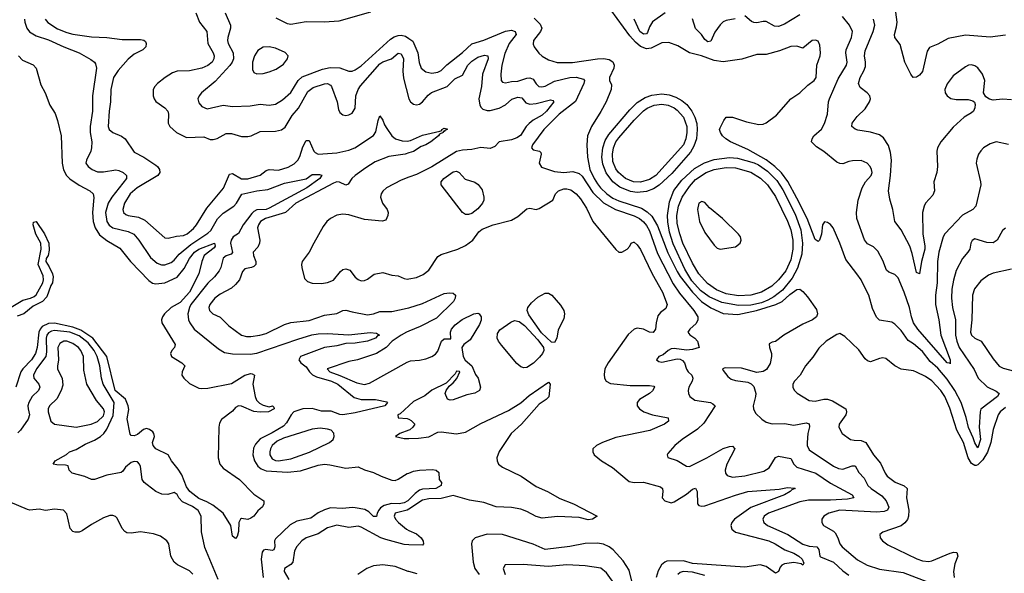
# Model space of a CAD drawing. Header units: inches. Extents: x 1552611 to 1694776, y 811966 to 917215.
# Tile 185 of 256: x 1577463 to 1583883, y 873138 to 876746. Entities that reach past the tile are written whole.
import ezdxf

# ---------------------------------------------------------------- set-up
doc = ezdxf.new("R2010")
doc.units = ezdxf.units.IN
doc.header["$MEASUREMENT"] = 0
doc.layers.add('B5877', color=7, linetype='Continuous')
doc.layers.add('B5887', color=7, linetype='Continuous')

msp = doc.modelspace()

# ---------------------------------------------------------------- linework, layer by layer
at = {"layer": 'B5877', "color": 5}
for points, elevation in [([(1578611, 876790), (1578634.4, 876730), (1578683.5, 876670), (1578688.8, 876590), (1578723.8, 876530), (1578730.2, 876510), (1578727.9, 876490), (1578716.8, 876470), (1578690, 876446.8), (1578649.7, 876430.3), (1578570, 876413.4), (1578490, 876411.2), (1578460.2, 876399.8), (1578410.3, 876370), (1578360.9, 876330), (1578343.7, 876310), (1578334, 876290), (1578334, 876250), (1578339.5, 876230), (1578350, 876213.4), (1578410, 876171.5), (1578428.3, 876150), (1578433.1, 876130), (1578431.8, 876071.8), (1578442.4, 876050), (1578484.6, 876010), (1578550, 875979), (1578662.6, 875982.6), (1578704.7, 875964.7), (1578724.1, 875964.1), (1578750, 875971), (1578810, 876004.8), (1578844.6, 876004.6), (1578910, 875985.8), (1578950, 875985.4), (1578972, 875990), (1579030, 876018), (1579130, 876019.4), (1579170, 876028.7), (1579193.5, 876046.5), (1579238.7, 876121.3), (1579281.3, 876170), (1579342.4, 876277.6), (1579375.9, 876304.1), (1579450, 876327.7), (1579470, 876329.4), (1579490, 876319.7), (1579496.6, 876310), (1579532.7, 876210), (1579541.5, 876161.5), (1579550, 876141.6), (1579570, 876125.7), (1579590, 876122.3), (1579610, 876125.8), (1579630, 876137.7), (1579649.8, 876170), (1579655.1, 876250), (1579669.9, 876290), (1579685.8, 876314.2), (1579810, 876457.3), (1579830, 876470.9), (1579887, 876490), (1579930, 876527.2), (1579950, 876522.7), (1579966, 876490), (1579961.6, 876410), (1579965.5, 876365.5), (1580000, 876230.6)], 820), ([(1578801.7, 876790), (1578836.8, 876710), (1578837.6, 876690), (1578820.1, 876630), (1578818.8, 876610), (1578823, 876590), (1578854.5, 876530), (1578856.6, 876490), (1578848.6, 876470), (1578832.3, 876447.7), (1578737.5, 876342.5), (1578648.4, 876270), (1578632.2, 876250), (1578625.3, 876230), (1578630, 876204), (1578650, 876180.4), (1578685.2, 876165.2), (1578790, 876189.2), (1578850, 876180.2), (1578965.2, 876185.2), (1579030, 876196.3), (1579090, 876189.3), (1579130, 876196.1), (1579176.3, 876223.7), (1579230, 876272.2), (1579278.2, 876350), (1579305.7, 876374.3), (1579436.7, 876423.3), (1579486.3, 876433.7), (1579551.2, 876431.2), (1579610, 876411.1), (1579630, 876411.1), (1579650, 876419), (1579690, 876445.1), (1579880.4, 876619.6), (1579904.8, 876635.2), (1579930, 876643.2), (1579950, 876644.7), (1579978.4, 876638.4), (1580000, 876623.2)], 840), ([(1579750, 876796.1), (1579544, 876736), (1579450, 876729), (1579330, 876732.8), (1579230, 876715.6), (1579210, 876719.1), (1579134.9, 876754.9)], 840), ([(1577494.3, 876750), (1577495.5, 876730), (1577508.9, 876690), (1577527.5, 876667.5), (1577570, 876641.1), (1577650, 876614.3), (1577750, 876568.3), (1577850, 876530.2), (1577927.3, 876487.3), (1577950.2, 876470.2), (1577957.7, 876457.7), (1577962.6, 876430), (1577938.6, 876250), (1577938.5, 876150), (1577922.1, 876050), (1577922.6, 876010), (1577932.6, 875950), (1577931.6, 875910), (1577927.5, 875890), (1577897.7, 875830), (1577894.9, 875810), (1577910.3, 875790), (1577934.3, 875770), (1577970, 875753.6), (1578010, 875754.1), (1578090, 875768.5), (1578110, 875764.2), (1578137.6, 875750), (1578159.6, 875730), (1578158.2, 875710), (1578063, 875590), (1578039, 875550), (1578023.3, 875490), (1578030.1, 875430.1), (1578046, 875406), (1578070.1, 875390.1), (1578170, 875365.5), (1578207.8, 875347.8), (1578240.6, 875310), (1578316.7, 875196.7), (1578358.3, 875158.3), (1578387.3, 875147.3), (1578410, 875147.5), (1578450, 875164.4), (1578470, 875178.9), (1578503.1, 875216.9), (1578579.5, 875280.5), (1578690, 875354.7), (1578710, 875372.7), (1578752.5, 875447.5), (1578790, 875484.3), (1578858.7, 875530), (1578875.9, 875550), (1578910.5, 875609.5), (1579010, 875630.6), (1579080.5, 875639.5), (1579190, 875680.8), (1579330.8, 875709.2), (1579370, 875736.5), (1579417.8, 875737.7), (1579432.1, 875732.1), (1579420.9, 875710), (1579334.4, 875650), (1579090, 875517.4), (1579070, 875508.9), (1579010, 875507), (1578990, 875496.4), (1578976.8, 875483.2), (1578919, 875410), (1578890, 875351.7), (1578855, 875330), (1578841.2, 875310), (1578838.3, 875290), (1578850, 875229.7), (1578841.7, 875218.3), (1578810, 875207.1), (1578790, 875192.2), (1578775, 875130), (1578762.7, 875110), (1578733.1, 875070), (1578690, 875029.9), (1578579.4, 874890), (1578569.1, 874870), (1578558.5, 874830), (1578562.7, 874790), (1578571.1, 874770), (1578600.2, 874730), (1578760.1, 874600.1), (1578798, 874578), (1578850, 874567.8), (1578966.2, 874566.2), (1579010, 874572.1), (1579276.7, 874663.3), (1579368.4, 874691.6), (1579410, 874699.2), (1579470, 874701.5), (1579610, 874691.8), (1579747.4, 874707.4), (1579790, 874703.1), (1579808, 874690), (1579795.3, 874684.7), (1579782.6, 874670), (1579730.3, 874650), (1579650, 874637.8), (1579590, 874635.8), (1579530, 874619.9), (1579450, 874609.1), (1579293.4, 874550), (1579283.1, 874530), (1579297, 874510), (1579330, 874482.8), (1579352.4, 874450), (1579372, 874432), (1579398, 874418), (1579495.6, 874390), (1579538, 874370), (1579644.3, 874284.3), (1579690.2, 874270.2), (1579782, 874270), (1579855.9, 874255.9), (1579861, 874250), (1579844, 874230), (1579650, 874183.7), (1579570, 874169.9), (1579550, 874171.9), (1579493.5, 874193.5), (1579430, 874194.3), (1579370, 874211.3), (1579310, 874209), (1579250, 874190.5), (1579232.6, 874170), (1579202.1, 874117.9), (1579183.1, 874096.9), (1579110, 874052.4), (1579030, 874015.1), (1579000.1, 873979.9), (1578987.3, 873952.7), (1578983.2, 873910), (1578994, 873870), (1579016, 873836), (1579038.3, 873818.3), (1579070, 873806.7), (1579210, 873796.6), (1579294, 873806), (1579410, 873842.2), (1579450, 873849.2), (1579485.7, 873845.7), (1579590, 873823.5), (1579670, 873831.6), (1579710, 873811.8), (1579770, 873794.9), (1579820.5, 873770), (1579890, 873745.6), (1579910, 873743.7), (1579930, 873750.8), (1579990, 873787.3), (1580000, 873791.1)], 760), ([(1577628.6, 876750), (1577647.3, 876727.3), (1577710, 876687.5), (1577770, 876662.9), (1577810, 876652.1), (1577930, 876633.6), (1578030, 876629.5), (1578130, 876616.9), (1578250, 876618), (1578273.3, 876613.3), (1578283, 876603), (1578287.7, 876590), (1578286, 876570), (1578264.9, 876550), (1578210, 876520.5), (1578170.7, 876489.3), (1578104.2, 876415.8), (1578075.5, 876370), (1578056.3, 876290), (1578054.7, 876210), (1578045.5, 876150), (1578040.1, 876050), (1578047.1, 876030), (1578070, 876010.2), (1578127.1, 875987.1), (1578150.1, 875970.1), (1578210, 875882.9), (1578271.7, 875850), (1578350, 875798.4), (1578361.5, 875790), (1578375.2, 875770), (1578376.2, 875750), (1578363.5, 875730), (1578229.3, 875650), (1578183.9, 875610), (1578146.6, 875550), (1578135.2, 875510), (1578139.7, 875490), (1578155.7, 875475.8), (1578170, 875469.5), (1578238.2, 875458.2), (1578278.6, 875438.6), (1578410, 875324.4), (1578430, 875321.6), (1578484.5, 875335.5), (1578530, 875340.4), (1578553.8, 875350), (1578595.1, 875384.9), (1578616, 875410), (1578682, 875518), (1578791.5, 875648.5), (1578830, 875739.3), (1578850, 875744), (1578909.4, 875709.4), (1578950, 875708.7), (1579030, 875733.5), (1579070, 875762.6), (1579089.9, 875770.1), (1579150, 875765.2), (1579214.3, 875785.7), (1579252.7, 875807.3), (1579275.8, 875830), (1579290, 875854.7), (1579310, 875916.9), (1579330, 875958), (1579350, 875957.7), (1579381.6, 875890), (1579390, 875879.8), (1579410, 875870.1), (1579530, 875877.8), (1579610, 875894.7), (1579648.3, 875911.7), (1579769.5, 875990.5), (1579785.2, 876014.8), (1579799.1, 876090), (1579810, 876119.5), (1579830, 876091.8), (1579840.9, 876060.9), (1579855.8, 876035.8), (1579888.7, 875988.7), (1579913.4, 875970), (1579956.8, 875956.8), (1579990, 875954.1), (1580000, 875955.8)], 780), ([(1577455.5, 876510), (1577482, 876482), (1577550, 876451.8), (1577570.3, 876430), (1577600.7, 876320.7), (1577628, 876270), (1577659.5, 876190), (1577694.4, 876134.4), (1577708.8, 876090), (1577732.6, 875990), (1577739.5, 875810), (1577747.4, 875767.4), (1577768, 875730), (1577789.3, 875709.3), (1577850, 875667.5), (1577920.3, 875630), (1577941.5, 875610), (1577947.3, 875587.3), (1577938.2, 875490), (1577941.5, 875430), (1577955.1, 875390), (1577984, 875344), (1578030, 875306.1), (1578116.8, 875256.8), (1578185.2, 875170), (1578305.6, 875045.6), (1578329.6, 875029.6), (1578350, 875025), (1578410, 875031.2), (1578490, 875067.9), (1578536.1, 875123.9), (1578569.2, 875190), (1578601.7, 875230), (1578630, 875250.1), (1578733.4, 875290), (1578738, 875270), (1578730, 875258.9), (1578665.8, 875210), (1578650.1, 875169.9), (1578631.6, 875090), (1578570.8, 874970), (1578510, 874903.8), (1578450.4, 874869.6), (1578406.4, 874830), (1578393.2, 874810), (1578387, 874790), (1578390.2, 874770.2), (1578476.1, 874630), (1578472.8, 874610), (1578454.5, 874590), (1578446, 874570), (1578451.6, 874550), (1578519.7, 874510), (1578539, 874490), (1578523.1, 874450), (1578521.1, 874430), (1578532, 874410), (1578570, 874374.6), (1578630, 874344.9), (1578650, 874341.3), (1578690, 874343.9), (1578844.9, 874375.1), (1578930, 874428.5), (1578970, 874440.5), (1578978.8, 874438.8), (1578994.8, 874430), (1578983.8, 874370), (1578997.4, 874290), (1579006.1, 874266.1), (1579026.1, 874246.1), (1579050, 874234), (1579090, 874223.8), (1579112, 874230), (1579119.9, 874219.9), (1579122, 874210), (1579084.7, 874190), (1579031.5, 874188.5), (1578990, 874192.8), (1578910, 874226.3), (1578890, 874229.8), (1578870, 874218.3), (1578850, 874194), (1578779.7, 874140.3), (1578764.7, 874115.3), (1578760.2, 874090), (1578756.5, 873890), (1578767, 873850), (1578790, 873822.4), (1578895.5, 873750), (1578990, 873654), (1579054.8, 873610), (1579055.5, 873590), (1579046, 873570), (1579014.7, 873545.3), (1578990.3, 873510), (1578970, 873496.9), (1578950, 873489.5), (1578910, 873495.3), (1578902, 873490), (1578890.7, 873469.3), (1578888.9, 873410), (1578881.4, 873378.6), (1578870, 873365.1), (1578850, 873380.7), (1578840.3, 873450), (1578789.9, 873529.9), (1578721.6, 873581.6), (1578683.7, 873603.7), (1578630, 873625.7), (1578571.1, 873670), (1578550, 873701.2), (1578519.4, 873779.4), (1578496.7, 873816.7), (1578452.6, 873870), (1578429.9, 873909.9), (1578350, 873949.9), (1578332.3, 873970), (1578328.7, 873991.3), (1578342.2, 874030), (1578338.3, 874050), (1578330, 874060.2), (1578310, 874075.7), (1578290, 874081.6), (1578270, 874074.8), (1578230, 874043.5), (1578210, 874033.7), (1578190, 874036.2), (1578183.6, 874043.6), (1578163.9, 874143.9), (1578174.7, 874205.3), (1578171, 874230), (1578152.3, 874272.3), (1578084.7, 874330), (1578030.6, 874550), (1577939.9, 874670), (1577861.6, 874721.6), (1577810, 874742.8), (1577690, 874767.7), (1577650, 874765.1), (1577610, 874746.4), (1577595.7, 874730), (1577588.1, 874710), (1577577, 874610), (1577565.7, 874570), (1577538.9, 874530), (1577483, 874470), (1577470.1, 874450), (1577437.2, 874350)], 740), ([(1580000, 875877.5), (1579975.3, 875870), (1579870, 875855.1), (1579781.3, 875818.7), (1579719.1, 875780.9), (1579649.4, 875730.6), (1579628.8, 875711.2), (1579605, 875675), (1579590, 875668.5), (1579548.1, 875688.1), (1579530, 875689), (1579510, 875681.3), (1579264, 875550), (1579195.9, 875490), (1579065.2, 875450), (1579033.8, 875430), (1579020.2, 875410), (1579014, 875390), (1579028.8, 875310), (1579027.2, 875290), (1579016.6, 875263.4), (1578985.5, 875230), (1578987.1, 875210), (1579002.6, 875170), (1579001.5, 875150), (1578990, 875136.8), (1578975.3, 875130), (1578930, 875122), (1578915.4, 875104.6), (1578896.1, 875050), (1578870, 875019.9), (1578843.6, 874996.4), (1578770, 874957.3), (1578735, 874930), (1578702.2, 874890), (1578696.8, 874870), (1578700.7, 874850), (1578723.1, 874830), (1578770, 874806.7), (1578826.7, 874750), (1578910, 874690.2), (1578941.8, 874681.8), (1578970, 874681.6), (1579029.5, 874689.5), (1579070, 874701.5), (1579190, 874759.4), (1579230, 874773.2), (1579350, 874785.5), (1579450, 874819.4), (1579530, 874832.1), (1579570, 874851), (1579590, 874853.4), (1579630, 874841.7), (1579730, 874823.5), (1579769.4, 874829.4), (1579810, 874843.6), (1579890, 874845), (1579990, 874865.8), (1580000, 874868.8)], 780), ([(1580000, 875718.9), (1579950, 875699.9), (1579854.3, 875650), (1579830, 875628.2), (1579818.8, 875610), (1579815, 875590), (1579828.3, 875550), (1579858, 875510), (1579865.1, 875490), (1579864.3, 875470), (1579850, 875440.3), (1579826.9, 875433.1), (1579710, 875443.2), (1579610, 875473.9), (1579570, 875479.2), (1579530, 875471.4), (1579488.9, 875450), (1579466.3, 875430), (1579442.1, 875397.9), (1579380.2, 875290), (1579351.2, 875230), (1579304.7, 875170), (1579301.1, 875150), (1579303.5, 875130), (1579319.9, 875059.9), (1579339.9, 875039.9), (1579370, 875029.1), (1579430, 875027.1), (1579470, 875033.5), (1579510, 875049.3), (1579554.7, 875105.3), (1579570, 875118), (1579590, 875123.3), (1579614.4, 875114.4), (1579650, 875068.6), (1579670, 875052.4), (1579690, 875045.1), (1579710, 875045.7), (1579730, 875054.6), (1579773.6, 875086.4), (1579830, 875098.5), (1579890, 875080.6), (1579930, 875077.5), (1579970, 875058.8), (1579990, 875054.3), (1580000, 875056.3)], 820), ([(1577407.4, 874872.6), (1577482.2, 874917.8), (1577534, 874930), (1577557.8, 874942.2), (1577570, 874953), (1577612.8, 875030), (1577617.7, 875050), (1577616.8, 875076.8), (1577583.5, 875150), (1577603.1, 875250), (1577599.7, 875290), (1577568.8, 875348.8), (1577549.8, 875410), (1577553.2, 875426.8), (1577570, 875430.7), (1577624.2, 875350), (1577653.4, 875290), (1577655.8, 875244.2), (1577648.2, 875210), (1577636.4, 875190), (1577634, 875170), (1577656, 875136), (1577677, 875090), (1577681.7, 875070), (1577676, 875030), (1577666.1, 875013.9), (1577639.4, 874940.6), (1577612.4, 874910), (1577550, 874879.8), (1577490, 874829.8), (1577447, 874813)], 720), ([(1578756.6, 873096.6), (1578670, 873305.2), (1578648.4, 873408.4), (1578645.7, 873510), (1578627.5, 873547.5), (1578590, 873573.2), (1578523.9, 873603.9), (1578500.5, 873630), (1578490, 873652.3), (1578470, 873665.2), (1578428.7, 873651.3), (1578390, 873653.1), (1578350, 873670.9), (1578293.4, 873713.4), (1578274.3, 873730), (1578261.1, 873750), (1578250, 873834), (1578243.6, 873850), (1578230, 873863.6), (1578210, 873865.7), (1578190, 873859.2), (1578153.1, 873830), (1578135.5, 873804.5), (1578124.1, 873795.9), (1578030, 873777.8), (1577949.5, 873749.5), (1577930, 873749.4), (1577888.2, 873768.2), (1577806, 873790), (1577785.1, 873810), (1577778, 873838), (1577762.5, 873842.5), (1577704.2, 873844.2), (1577682, 873850), (1577693.2, 873870), (1577767.4, 873912.6), (1577787.3, 873930), (1577830, 873944.9), (1577890, 873979.5), (1577950, 874004.5), (1577990, 874030.1), (1578011.5, 874048.5), (1578030, 874077), (1578073, 874167), (1578078.1, 874250), (1578007, 874370), (1577996.6, 874410), (1577986.3, 874490), (1577968.5, 874550), (1577947.9, 874590), (1577910, 874639.9), (1577850, 874684.6), (1577788.7, 874710), (1577690, 874719.9), (1577670, 874716.6), (1577650, 874706), (1577640.1, 874690), (1577636.4, 874670), (1577637.7, 874582.3), (1577632.6, 874550), (1577572.2, 874470), (1577553.2, 874430), (1577555, 874410), (1577588.3, 874370), (1577594.5, 874350), (1577584.7, 874330), (1577544.6, 874290), (1577522, 874250), (1577516.8, 874230), (1577517.6, 874210), (1577526.6, 874170), (1577517.8, 874142.2), (1577468.2, 874070), (1577450, 874054.2)], 760), ([(1580000, 874716.2), (1579985.4, 874710), (1579951.1, 874690), (1579892.2, 874650), (1579851.5, 874610), (1579790.2, 874570), (1579664.6, 874530), (1579610, 874517.7), (1579468.1, 874470), (1579485.6, 874450), (1579550, 874427.5), (1579660, 874380), (1579710, 874369.2), (1579743.8, 874376.2), (1579990, 874513.7), (1580000, 874517.9)], 780), ([(1580000, 874229.8), (1579943, 874177), (1579927.6, 874170), (1579930.6, 874150.6), (1579990, 874146.4), (1580000, 874141.7)], 780), ([(1580000, 874070.1), (1579942, 874050), (1579913.4, 874030), (1579970, 874016.5), (1580000, 874017)], 780), ([(1578591.7, 873131.7), (1578570, 873154.5), (1578492, 873192), (1578471.1, 873210), (1578448.6, 873250), (1578436, 873330), (1578423, 873350), (1578379.9, 873379.9), (1578335.8, 873395.8), (1578250, 873409.1), (1578190, 873399.8), (1578162.4, 873402.4), (1578148.3, 873410), (1578131, 873430), (1578097.8, 873497.8), (1578088.2, 873508.2), (1578070, 873515.1), (1578050, 873515.1), (1578010, 873499.8), (1577930, 873457), (1577870, 873414), (1577850, 873406.3), (1577824.9, 873404.9), (1577809.9, 873409.9), (1577790.9, 873430), (1577770, 873525.2), (1577748.3, 873548.3), (1577690, 873556.8), (1577630, 873547.9), (1577590, 873555.3), (1577530, 873549.8), (1577512.7, 873552.7), (1577400.9, 873600.9)], 780), ([(1580000, 873616.6), (1579993.5, 873610), (1579970, 873597.2), (1579938, 873590), (1579886.6, 873593.4), (1579840.1, 873579.9), (1579816, 873564), (1579803.8, 873550), (1579793.6, 873530), (1579790, 873509), (1579770, 873507.1), (1579738.3, 873538.3), (1579712.8, 873552.8), (1579650, 873565.4), (1579630, 873567.7), (1579570, 873559.6), (1579490, 873564.6), (1579450, 873552.5), (1579410, 873531.2), (1579362, 873498), (1579270, 873477.4), (1579226.9, 873453.1), (1579130, 873363), (1579124, 873350), (1579127.3, 873310), (1579120.4, 873290), (1579110, 873286.9), (1579067.9, 873292.1), (1579052.4, 873287.6), (1579044, 873276), (1579036.8, 873230), (1579050.7, 873110.7)], 760), ([(1580000, 873554.9), (1579990, 873548.3), (1579910.1, 873529.9), (1579903.9, 873510), (1579913.6, 873490), (1579932.1, 873470), (1579984.6, 873424.6), (1580000, 873417.5)], 780), ([(1580000, 873324), (1579970, 873325.1), (1579850, 873357.9), (1579816.8, 873370), (1579690, 873438.8), (1579670, 873444.9), (1579610, 873437.4), (1579530, 873451.2), (1579470, 873434.6), (1579410, 873395.2), (1579330, 873369), (1579303.2, 873350), (1579270, 873313.3), (1579255.7, 873284.3), (1579242.7, 873210), (1579230, 873194.8), (1579188.8, 873170), (1579186.5, 873150), (1579217.4, 873097.4)], 780), ([(1580000, 873148.9), (1579995.6, 873150), (1579910, 873183.2), (1579830, 873192.2), (1579770, 873186.6), (1579727, 873170), (1579666.7, 873130)], 820)]:
    msp.add_lwpolyline(points, dxfattribs=dict(at, elevation=elevation))
for points, elevation in [([(1579090, 876569.7), (1579050, 876567.3), (1579015.8, 876544.2), (1578993.7, 876510), (1578981.5, 876470), (1578981.3, 876421.3), (1578990, 876402.4), (1579010, 876392.9), (1579050, 876395.9), (1579090, 876406.2), (1579135.8, 876424.2), (1579183.1, 876456.9), (1579209.6, 876490), (1579214, 876510), (1579193, 876533), (1579130, 876560.5)], 860), ([(1577750, 874650.8), (1577723.6, 874636.4), (1577712.3, 874610), (1577715.3, 874530), (1577708.5, 874488.5), (1577708.7, 874468.7), (1577740.7, 874410), (1577743.6, 874363.6), (1577733.9, 874330), (1577704.1, 874275.9), (1577656.9, 874230), (1577648.5, 874210), (1577649.4, 874190), (1577666.9, 874130), (1577689.4, 874109.4), (1577830, 874089.4), (1577929.4, 874109.4), (1577970, 874127.7), (1578010, 874163.5), (1578016.6, 874190), (1578010, 874210.7), (1577964, 874264), (1577901.1, 874370), (1577881.3, 874461.3), (1577878.6, 874550), (1577861.5, 874590), (1577845.4, 874610), (1577810, 874635.4), (1577770, 874649.9)], 780), ([(1579423, 874083), (1579370, 874077.4), (1579182.2, 874017.8), (1579141.3, 873998.7), (1579109.7, 873970.2), (1579097.9, 873950), (1579092.9, 873930), (1579093.7, 873910), (1579110, 873883.9), (1579130, 873873.8), (1579150, 873871.3), (1579230, 873883.8), (1579352.6, 873927.4), (1579482.5, 873990), (1579507.7, 874010), (1579513.1, 874030), (1579511.4, 874051.4), (1579494.7, 874070), (1579470, 874078.3)], 780)]:
    msp.add_lwpolyline(points, close=True, dxfattribs=dict(at, elevation=elevation))
at = {"layer": 'B5887', "color": 5}
for points, elevation in [([(1583890, 875387.4), (1583870, 875372.3), (1583835.6, 875310), (1583810, 875292.4), (1583770, 875293.8), (1583690, 875318), (1583674.1, 875305.9), (1583664.9, 875290), (1583657, 875250), (1583645.7, 875230), (1583610, 875189.6), (1583568.8, 875111.2), (1583551.2, 875048.8), (1583541.5, 874990), (1583539.1, 874930), (1583546.1, 874870), (1583563.6, 874790), (1583564.6, 874690), (1583573.4, 874650), (1583589.1, 874610), (1583685.3, 874465.3), (1583713.2, 874410), (1583772.1, 874352.1), (1583830, 874324), (1583848.7, 874310), (1583838, 874290), (1583730, 874207.8), (1583724.8, 874190), (1583719.3, 874090), (1583727, 874010), (1583710, 873956.3), (1583690, 873987.8), (1583680.5, 874020.5), (1583648.7, 874088.7), (1583633.5, 874153.5), (1583601.2, 874250), (1583561, 874330), (1583510, 874403.1), (1583450, 874474.3), (1583399.3, 874519.3), (1583350, 874582.4), (1583290, 874633.4), (1583256.1, 874656.1), (1583210, 874720.7), (1583170, 874762), (1583150, 874774.2), (1583070, 874787.1), (1583050, 874806.3), (1583024.4, 874864.4), (1582998.9, 874950), (1582970, 875009.7), (1582949.9, 875049.9), (1582922.3, 875090), (1582850, 875183), (1582810.5, 875290.5), (1582766.3, 875390), (1582750, 875411.5), (1582730, 875425.1), (1582710, 875429.3), (1582697.1, 875410), (1582690, 875348), (1582677.3, 875310), (1582670, 875301.2), (1582650, 875313.2), (1582596.4, 875450), (1582530, 875583.5), (1582471.8, 875691.8), (1582430, 875748.4), (1582387, 875790), (1582330, 875833.7), (1582210, 875899.2), (1582098, 875950), (1582066.9, 875970), (1582045.4, 875990), (1582032.3, 876010), (1582026.6, 876030), (1582030, 876042), (1582054, 876090), (1582070, 876111), (1582109.6, 876110.4), (1582200.8, 876080.8), (1582283.2, 876063.2), (1582310, 876064.6), (1582330, 876073.7), (1582396.9, 876123.1), (1582490, 876230.4), (1582550, 876270.4), (1582601.1, 876318.9), (1582642.6, 876350), (1582655.5, 876370), (1582660.9, 876450), (1582682.3, 876510), (1582684.7, 876530), (1582681, 876581), (1582670, 876605.2), (1582652.1, 876612.1), (1582630, 876610.9), (1582570, 876559.7), (1582530, 876572.5), (1582490.7, 876570.7), (1582417.1, 876542.9), (1582330, 876519.3), (1582270, 876519.8), (1582172.1, 876487.9), (1582050, 876471.5), (1581990, 876480.4), (1581909.3, 876510), (1581830, 876529.8), (1581754.7, 876574.7), (1581696.4, 876596.4), (1581650, 876594.6), (1581579.5, 876560.5), (1581550, 876556.7), (1581511.3, 876571.3), (1581478.5, 876598.5), (1581440.6, 876640.6), (1581317.7, 876810)], 860), ([(1581671.5, 876790), (1581590, 876732), (1581570, 876699.8), (1581557.3, 876662.7), (1581550, 876653.8), (1581530, 876652.4), (1581506.9, 876670), (1581469.9, 876750)], 840), ([(1583890, 876645.3), (1583790, 876632.8), (1583630, 876645.1), (1583516.8, 876623.2), (1583450, 876587.2), (1583394.5, 876565.5), (1583380.1, 876539.9), (1583350, 876409.2), (1583330, 876384), (1583310, 876371.4), (1583289.6, 876370), (1583272.6, 876390), (1583234, 876470), (1583203.5, 876583.5), (1583169.7, 876630), (1583166.9, 876650), (1583180.9, 876699.1), (1583184.6, 876730), (1583176.1, 876796.1)], 780), ([(1580816.4, 876756.4), (1580856.6, 876716.6), (1580866.3, 876690), (1580859, 876670), (1580813.4, 876610), (1580810, 876586.8), (1580817, 876570), (1580848.6, 876528.6), (1580870, 876508.9), (1580910, 876484.9), (1580967.6, 876467.6), (1581067.3, 876467.3), (1581230, 876491.4), (1581270, 876492.2), (1581305.6, 876485.6), (1581330.9, 876470.9), (1581339.1, 876450), (1581336.9, 876430), (1581308.3, 876368.3), (1581307.7, 876350), (1581321.1, 876321.1), (1581318.7, 876290), (1581286.9, 876210), (1581252.8, 876147.2), (1581190.2, 876049.8), (1581165.5, 875990), (1581159.8, 875930), (1581165.2, 875850), (1581180.8, 875770), (1581208.4, 875710), (1581230, 875676.8), (1581250.5, 875650), (1581291.7, 875610), (1581330, 875583.9), (1581370, 875564.9), (1581516.8, 875516.8), (1581553.9, 875493.9), (1581584.6, 875464.6), (1581621.6, 875401.6), (1581690, 875226.2), (1581750, 875105.8), (1581770, 875072.2), (1581849.5, 874970), (1581909.5, 874910), (1581970, 874868.2), (1582050, 874831.8), (1582145.2, 874825.2), (1582266.3, 874850), (1582394, 874890), (1582433.7, 874910), (1582484.1, 874955.9), (1582530, 874988.4), (1582550.3, 874990), (1582570, 874975.2), (1582600.6, 874940.6), (1582657.6, 874857.6), (1582665, 874830), (1582658.6, 874810), (1582632, 874790), (1582570, 874760.7), (1582445.7, 874690), (1582391.8, 874648.2), (1582370, 874644.8), (1582350, 874634), (1582351, 874610), (1582363.8, 874570), (1582365.5, 874550), (1582355.4, 874504.6), (1582332.9, 874467.1), (1582310, 874452.9), (1582270, 874446.4), (1582170, 874474.7), (1582063.4, 874476.6), (1582045.7, 874470), (1582050, 874460.7), (1582080.4, 874420.4), (1582102.6, 874402.6), (1582130, 874393.8), (1582210, 874382.8), (1582232.5, 874372.5), (1582250, 874355.8), (1582261.8, 874310), (1582260.8, 874290), (1582244.6, 874230), (1582247, 874210), (1582261.1, 874181.1), (1582302.7, 874142.7), (1582330, 874123.6), (1582370, 874112.4), (1582450, 874113.7), (1582510, 874103.5), (1582590, 874118.3), (1582610, 874112.7), (1582612.5, 874092.5), (1582602.5, 874050), (1582597.3, 873990), (1582598.5, 873970), (1582610, 873943.6), (1582770, 873837), (1582801.5, 873821.5), (1582830, 873817), (1582890, 873839), (1582910, 873839.1), (1582933.9, 873793.9), (1582970, 873756.9), (1582992.9, 873710), (1583013.7, 873690), (1583083.5, 873643.5), (1583113.5, 873610), (1583130.1, 873569.9), (1583122.3, 873550), (1583098.9, 873541.1), (1583050, 873535.4), (1582810, 873549.4), (1582739.5, 873530), (1582706.4, 873510), (1582694, 873490), (1582693.7, 873470), (1582703.1, 873450), (1582770, 873412.5), (1582781, 873401), (1582797.5, 873370), (1582809.6, 873329.6), (1582824.7, 873310), (1582925.5, 873225.5), (1582988.7, 873190), (1583070, 873164.4), (1583222.3, 873142.3), (1583410, 873071.3)], 860), ([(1582128, 876752), (1582070, 876741.5), (1582050, 876732.7), (1582030, 876713.1), (1581995.8, 876664.2), (1581970, 876606.6), (1581950, 876601.7), (1581930, 876617.7), (1581908.6, 876648.6), (1581870, 876687.9), (1581850, 876752.4)], 840), ([(1582550, 876777.2), (1582450, 876717.4), (1582410, 876702.6), (1582384.7, 876704.7), (1582330, 876733.7), (1582310, 876734.9), (1582270, 876725.5), (1582250, 876726.8), (1582234.6, 876734.6), (1582191.9, 876771.9)], 840), ([(1583910, 875932.8), (1583830, 875951), (1583790, 875937.4), (1583748, 875910), (1583730, 875892), (1583714.4, 875870), (1583702.9, 875837.1), (1583699.5, 875810), (1583728.7, 875690), (1583728.9, 875670), (1583696.9, 875530), (1583677.6, 875510), (1583610, 875472.1), (1583495.8, 875350), (1583483.5, 875330), (1583455.7, 875230), (1583447, 875170), (1583445.4, 875030), (1583434.8, 874950), (1583434.7, 874890), (1583456.8, 874790), (1583468.5, 874690), (1583530.1, 874529.9), (1583530, 874502.7), (1583527.3, 874507.3), (1583510, 874509), (1583318.6, 874730), (1583291.3, 874770), (1583277.2, 874810), (1583264.3, 874870), (1583230, 874971.2), (1583190, 875063.1), (1583170, 875086), (1583130, 875101.1), (1583113.7, 875113.7), (1583090, 875177), (1583058, 875238), (1583030, 875265.8), (1582990, 875286.2), (1582970.5, 875310.5), (1582921.5, 875450), (1582919.3, 875490), (1582929.7, 875569.7), (1582955.4, 875650), (1582978.7, 875690), (1583013.8, 875730), (1583020.3, 875750), (1583017.6, 875770), (1583008.3, 875790), (1582987.6, 875810), (1582950, 875828.6), (1582893.3, 875826.7), (1582870, 875822.7), (1582830, 875807.1), (1582810, 875808.4), (1582790, 875817.7), (1582706.2, 875886.2), (1582658.3, 875918.3), (1582626.6, 875950), (1582629.5, 875970), (1582641.6, 875990), (1582690, 876032.4), (1582710, 876070.4), (1582729.8, 876130), (1582736.5, 876210), (1582742.2, 876230), (1582799.1, 876360.9), (1582853.4, 876450), (1582857.7, 876470), (1582849.9, 876530), (1582852.1, 876550), (1582887.1, 876630), (1582892, 876670), (1582873.6, 876710), (1582827, 876767)], 840), ([(1583930, 876223.5), (1583871.3, 876228.7), (1583810, 876222.6), (1583787.2, 876227.2), (1583762.3, 876242.3), (1583747, 876270), (1583755.4, 876350), (1583741.5, 876390), (1583710, 876432), (1583690, 876445.6), (1583670, 876451.4), (1583650, 876449.8), (1583630, 876438), (1583550, 876380.5), (1583510, 876327.6), (1583494, 876290), (1583496.5, 876270), (1583510, 876250.4), (1583533.4, 876233.4), (1583570, 876226.4), (1583646.3, 876226.3), (1583677.3, 876217.3), (1583688.3, 876208.3), (1583692.5, 876192.5), (1583690.5, 876170.5), (1583681.3, 876150), (1583670, 876138.7), (1583620.3, 876110), (1583550, 876045.7), (1583470, 875950.9), (1583447, 875910), (1583443.5, 875890), (1583448, 875790), (1583443.2, 875750), (1583423.6, 875690), (1583427.7, 875630), (1583417.4, 875602.6), (1583369.4, 875550), (1583359.8, 875530), (1583350.1, 875490), (1583352.3, 875350), (1583365.7, 875270), (1583364.4, 875250), (1583342, 875170), (1583330, 875089), (1583310, 875099), (1583282.6, 875222.6), (1583266.6, 875270), (1583210, 875375.6), (1583169.8, 875430), (1583156.8, 875510), (1583136.9, 875576.9), (1583127.7, 875630), (1583141.5, 875730), (1583146.3, 875830), (1583141.4, 875881.4), (1583127.1, 875927.1), (1583096, 875976), (1583070, 875996.4), (1583010, 876012.8), (1582926.8, 876026.8), (1582910, 876032.8), (1582888.3, 876050), (1582890, 876072.2), (1582924.3, 876115.7), (1582975.1, 876164.9), (1583004.7, 876210), (1583011.1, 876230), (1583005.6, 876250), (1582987.6, 876270), (1582943.7, 876303.7), (1582932.5, 876330), (1582943.7, 876370), (1582967.7, 876412.3), (1582978, 876442), (1582978.2, 876470), (1582970.4, 876510), (1582976, 876544), (1583028.5, 876670), (1583038.1, 876710), (1583030, 876749.6)], 820), ([(1580000, 876623.2), (1580025.4, 876605.4), (1580059.8, 876530), (1580066.7, 876466.7), (1580080.3, 876430), (1580110, 876405.8), (1580150, 876397.6), (1580190, 876403.8), (1580210, 876415.5), (1580247.9, 876452.1), (1580350, 876532.8), (1580411.2, 876588.8), (1580490, 876611.7), (1580630, 876671.1), (1580670, 876678.4), (1580692.6, 876670), (1580699.8, 876650), (1580654.6, 876590), (1580626.6, 876526.6), (1580606.7, 876450), (1580599.7, 876390), (1580601.7, 876350), (1580610, 876338.4), (1580630, 876334.9), (1580670, 876344.2), (1580710, 876346.4), (1580770, 876366), (1580790, 876367.5), (1580810, 876358.2), (1580830, 876327.6), (1580847.6, 876310), (1580867.8, 876307.8), (1580890, 876313.8), (1580950, 876345.2), (1581048.9, 876368.9), (1581090.5, 876370.5), (1581138, 876358), (1581146.5, 876350), (1581141.3, 876330), (1581086.9, 876213.1), (1580980.9, 876130), (1580881, 876030), (1580806.7, 875930), (1580800.4, 875910), (1580810, 875898), (1580851.3, 875890), (1580859.9, 875879.9), (1580863, 875870), (1580850.4, 875810), (1580865.3, 875785.3), (1580950, 875756.5), (1581010, 875749.2), (1581070, 875756.3), (1581110, 875742.9), (1581130, 875725.4), (1581199.2, 875619.2), (1581270, 875552.3), (1581348.5, 875508.5), (1581470, 875468.1), (1581504.8, 875450), (1581530, 875429.6), (1581550, 875404.5), (1581568.9, 875370), (1581621.4, 875221.4), (1581724.7, 875024.7), (1581764.1, 874964.1), (1581858.5, 874850), (1581883.8, 874810), (1581884.1, 874790), (1581873.6, 874766.4), (1581832.4, 874730), (1581819.3, 874710), (1581831.9, 874691.9), (1581864, 874670), (1581882.8, 874650), (1581894, 874610), (1581850, 874596.4), (1581810, 874592.7), (1581730, 874603.9), (1581710, 874599.8), (1581690.3, 874590), (1581658.6, 874561.4), (1581630.8, 874550), (1581614.8, 874530), (1581630, 874519.1), (1581650, 874514.9), (1581750, 874535.8), (1581770, 874533.8), (1581784.7, 874524.7), (1581797.1, 874510), (1581810, 874468.4), (1581822.3, 874450), (1581845.2, 874430), (1581852.9, 874410), (1581848.4, 874390), (1581826.5, 874350), (1581821.1, 874330), (1581822.6, 874310), (1581832, 874290), (1581865.6, 874265.6), (1581966.8, 874250), (1581983.4, 874243.4), (1581998.4, 874230), (1581924.2, 874115.8), (1581882.6, 874077.4), (1581781.6, 874010), (1581735.5, 873970), (1581690, 873919), (1581684.9, 873910), (1581690, 873892), (1581750, 873874), (1581810, 873835.3), (1581830, 873833.1), (1581943.5, 873890), (1582050, 873952.1), (1582090, 873965.2), (1582110, 873966), (1582126, 873950), (1582073.8, 873850), (1582061.8, 873810), (1582064.6, 873790), (1582075.1, 873775.1), (1582110, 873765.2), (1582190, 873772.4), (1582315.8, 873804.2), (1582350, 873826), (1582390, 873891.6), (1582410, 873901.8), (1582490, 873885.5), (1582510.2, 873850), (1582530, 873830.2), (1582653.8, 873790), (1582750, 873725.2), (1582891.6, 873650), (1582902.6, 873630), (1582859.7, 873620.3), (1582750, 873614), (1582605.7, 873614.3), (1582550, 873604.7), (1582344.6, 873530), (1582317.3, 873510), (1582308.2, 873490), (1582314.9, 873470), (1582338.9, 873450), (1582471.8, 873391.8), (1582570, 873327), (1582610, 873314.2), (1582660.3, 873310), (1582673.9, 873293.9), (1582680.7, 873250), (1582685.2, 873245.2), (1582769.4, 873209.4), (1582830, 873154.6), (1582870, 873126.5)], 840), ([(1580000, 876230.6), (1580000.2, 876230), (1580010, 876210.3), (1580030, 876195.8), (1580050, 876191.2), (1580070, 876195.4), (1580090, 876210.2), (1580126, 876254), (1580147.8, 876272.2), (1580250, 876310.1), (1580299.8, 876360.2), (1580350, 876384), (1580385, 876450), (1580410, 876476.1), (1580450, 876502.5), (1580493.9, 876513.9), (1580515.3, 876510), (1580516.6, 876490), (1580481, 876390), (1580474.9, 876310), (1580456.8, 876230), (1580463.3, 876190), (1580472.8, 876172.8), (1580483.7, 876163.7), (1580510, 876154.4), (1580530, 876154.2), (1580590, 876169.1), (1580630, 876190.7), (1580671.1, 876228.9), (1580710, 876241.2), (1580736.3, 876236.3), (1580764, 876204), (1580790, 876195.8), (1580830, 876198.8), (1580923.1, 876223.1), (1580939.7, 876219.7), (1580944.9, 876210), (1580898.2, 876150), (1580870, 876123.7), (1580809.8, 876090.2), (1580783.8, 876070), (1580765.1, 876050), (1580728.2, 875991.8), (1580704.4, 875975.6), (1580670, 875962.7), (1580590.1, 875949.9), (1580560.6, 875919.4), (1580530, 875906.6), (1580470, 875912.8), (1580410, 875899.3), (1580350, 875896.3), (1580310, 875886.8), (1580150, 875787.5), (1580050, 875738), (1580000, 875718.9)], 820), ([(1580000, 875955.8), (1580010, 875957.6), (1580090, 875994.2), (1580201.3, 876018.7), (1580215.5, 876024.5), (1580215.1, 876030), (1580230, 876038), (1580250, 876034), (1580250.1, 876029.9), (1580235.1, 876024.9), (1580230, 876017), (1580223.4, 876016.6), (1580223, 876010), (1580200.2, 875999.8), (1580194, 875990), (1580143.2, 875950), (1580110.9, 875930), (1580081.1, 875918.9), (1580030, 875886.6), (1580000, 875877.5)], 780), ([(1580000, 875056.3), (1580050, 875066.1), (1580093.7, 875086.3), (1580130, 875113.2), (1580190, 875202), (1580210, 875215.8), (1580319.5, 875250), (1580370, 875275), (1580416.8, 875310), (1580457.2, 875362.8), (1580479.2, 875380.8), (1580550, 875410.1), (1580670, 875439.1), (1580710, 875463.4), (1580770, 875514.3), (1580790, 875518.5), (1580830, 875508.8), (1580850, 875515.5), (1580939.8, 875570), (1580956.1, 875610), (1580977.1, 875630), (1581010, 875643.5), (1581030, 875644.6), (1581056.7, 875636.7), (1581091.1, 875611.1), (1581118.9, 875578.9), (1581158.5, 875518.5), (1581200.3, 875430), (1581350, 875247.6), (1581370, 875231.9), (1581390, 875231.1), (1581423.7, 875250), (1581442.2, 875270), (1581450, 875288.5), (1581464.2, 875295.8), (1581470, 875296.5), (1581490, 875278.8), (1581510, 875248.3), (1581587.6, 875090), (1581653.4, 874970), (1581684.6, 874890), (1581676.5, 874863.5), (1581641.8, 874838.2), (1581624.8, 874815.2), (1581612.9, 874770), (1581609.3, 874730), (1581592.2, 874707.8), (1581570, 874709.9), (1581530, 874729.9), (1581490, 874735.4), (1581470, 874728.6), (1581430, 874694), (1581299.7, 874510), (1581277.7, 874470), (1581273, 874433), (1581277, 874410), (1581286.4, 874390), (1581315.9, 874375.9), (1581442.7, 874362.7), (1581570, 874361), (1581596.7, 874356.7), (1581602, 874350), (1581590, 874328), (1581570, 874309.9), (1581504.7, 874270), (1581487.9, 874250), (1581489, 874230), (1581504.4, 874210), (1581531.8, 874190), (1581590, 874170.1), (1581690.1, 874150.1), (1581693.1, 874130), (1581667.4, 874110), (1581572.4, 874067.6), (1581350, 874022.2), (1581262, 873990), (1581224, 873970), (1581200.7, 873950), (1581199.1, 873930), (1581208, 873910), (1581257.1, 873870), (1581327.8, 873827.8), (1581435.9, 873735.9), (1581468.7, 873728.7), (1581530, 873732.7), (1581641, 873701), (1581653.4, 873690), (1581655.9, 873670), (1581651.5, 873630), (1581668.8, 873610), (1581710, 873597.8), (1581730, 873603.5), (1581810, 873652.7), (1581850, 873685.2), (1581870, 873692.9), (1581879.3, 873670), (1581882, 873590), (1581890, 873580.3), (1581910, 873575), (1581930, 873577.4), (1582130, 873647), (1582210.1, 873670.1), (1582414.5, 873685.4), (1582470, 873696.8), (1582513.8, 873693.8), (1582519.3, 873690), (1582498.2, 873681.8), (1582486, 873670), (1582448.7, 873650), (1582230, 873567.6), (1582123, 873490), (1582106.5, 873470), (1582099.8, 873450), (1582105.7, 873425.7), (1582130, 873406.7), (1582348.4, 873348.4), (1582388.4, 873330), (1582451.7, 873291.7), (1582510, 873268.6), (1582543, 873250), (1582564.2, 873230), (1582576.3, 873203.7), (1582570.2, 873189.8), (1582558.5, 873198.5), (1582510, 873208.8), (1582450, 873198.5), (1582432.9, 873190), (1582422.2, 873177.9), (1582410, 873149.3), (1582390, 873139.3), (1582330, 873181.6), (1582290, 873192.6), (1582190, 873176.8), (1581850, 873202.2), (1581790, 873218.6), (1581683.3, 873216.7), (1581668.8, 873211.2), (1581647.6, 873192.4), (1581625.7, 873154.3), (1581612.9, 873110)], 820), ([(1583930, 875119.8), (1583810, 875094.6), (1583779, 875081), (1583730, 875043.1), (1583687.6, 874992.4), (1583674.7, 874950), (1583670.9, 874789.1), (1583661.8, 874710), (1583668.5, 874690), (1583690, 874671), (1583732.6, 874650), (1583810, 874535.3), (1583850, 874488.9), (1583874.4, 874474.4), (1583950, 874456.1)], 880), ([(1580000, 874868.8), (1580090, 874895.7), (1580230, 874960.4), (1580266.3, 874966.3), (1580290, 874962.8), (1580304.2, 874950), (1580302.9, 874930), (1580292.3, 874910), (1580179.8, 874800.2), (1580073, 874747), (1580000, 874716.2)], 780), ([(1580000, 874517.9), (1580010, 874522.1), (1580070, 874527), (1580110, 874535.4), (1580150, 874551.1), (1580173.4, 874566.6), (1580190, 874586.3), (1580212.8, 874650), (1580230, 874665.6), (1580273, 874667), (1580272.4, 874710), (1580278.4, 874730), (1580301.7, 874758.3), (1580348.4, 874791.6), (1580424.2, 874830), (1580450, 874833.7), (1580458.5, 874830), (1580471.6, 874808.4), (1580471.5, 874788.5), (1580461, 874759), (1580400, 874660), (1580358.4, 874630), (1580346, 874610), (1580355.5, 874550), (1580366.6, 874526.6), (1580410.2, 874490), (1580434.3, 874434.3), (1580452.2, 874410), (1580466.7, 874350), (1580460.5, 874330), (1580430, 874311.6), (1580378.6, 874301.5), (1580290, 874269.4), (1580270, 874266), (1580253.2, 874273.2), (1580237, 874310), (1580243, 874330), (1580262.7, 874357.3), (1580290, 874379.5), (1580313.5, 874406.5), (1580331.8, 874450), (1580330, 874453.6), (1580310, 874454.6), (1580301.7, 874438.3), (1580243.6, 874376.4), (1580150, 874332.4), (1580105.3, 874294.7), (1580030, 874257.7), (1580000, 874229.8)], 780), ([(1583890, 874218.4), (1583854.8, 874190), (1583842, 874170), (1583810, 874074.7), (1583795, 873990), (1583773, 873927), (1583742.1, 873877.9), (1583710, 873844.2), (1583698.8, 873841.2), (1583690, 873840.3), (1583670, 873854.5), (1583646.8, 873890), (1583617.6, 873990), (1583572.5, 874070), (1583526.6, 874213.4), (1583495.4, 874290), (1583470, 874328.9), (1583410, 874391.6), (1583370, 874420.8), (1583310, 874449.7), (1583290, 874456.4), (1583210, 874467.4), (1583170, 874490.8), (1583110, 874537.2), (1583090, 874541.8), (1583070, 874538.7), (1583010, 874515.1), (1582990, 874522.9), (1582975.8, 874535.8), (1582933.9, 874593.9), (1582842.2, 874682.2), (1582810, 874700.5), (1582790, 874695.1), (1582720.3, 874650), (1582674.1, 874605.9), (1582634.1, 874545.9), (1582587, 874490), (1582551.2, 874428.8), (1582514.9, 874390), (1582504.4, 874370), (1582504.4, 874350), (1582511.9, 874331.9), (1582532.8, 874312.8), (1582610, 874264.7), (1582650, 874260.6), (1582707.1, 874272.9), (1582730, 874273.1), (1582761.6, 874261.6), (1582850.1, 874210.1), (1582854.7, 874190), (1582849.2, 874170), (1582805.7, 874110), (1582803.7, 874090), (1582826.4, 874050), (1582880.7, 874010), (1582904.8, 874004.8), (1582950, 874003.9), (1582980.7, 873990), (1583030, 873910.2), (1583076.1, 873856.1), (1583105.2, 873790), (1583119.1, 873770), (1583171.1, 873731.1), (1583228.9, 873708.9), (1583249.2, 873690), (1583245.5, 873630), (1583261.2, 873550), (1583258.4, 873510), (1583251, 873489), (1583234.2, 873465.8), (1583210, 873447.9), (1583090, 873407), (1583070.6, 873390), (1583073, 873370), (1583088, 873350), (1583123.7, 873323.7), (1583312.7, 873232.7), (1583350, 873219.5), (1583390, 873215.8), (1583410, 873218.4), (1583530, 873268.2), (1583554.8, 873274.8), (1583572.8, 873272.7), (1583579.1, 873250), (1583561.2, 873198.8), (1583551.2, 873150), (1583555.8, 873110)], 880), ([(1580000, 874017), (1580062.2, 874017.8), (1580130, 874027.7), (1580190, 874057.4), (1580210, 874060.9), (1580310, 874047.6), (1580370, 874057.6), (1580470, 874115), (1580650, 874199), (1580730.4, 874249.6), (1580783.8, 874296.2), (1580910, 874383.8), (1580921.3, 874370), (1580912.2, 874287.8), (1580895.5, 874270), (1580850, 874240.4), (1580734.5, 874110), (1580666.7, 874050), (1580589, 873931), (1580574.3, 873890), (1580575.9, 873870), (1580585.8, 873850), (1580611.7, 873830), (1580731.6, 873770), (1580830, 873703.2), (1580904.4, 873670), (1580984.7, 873624.7), (1581073, 873590), (1581228, 873510), (1581198.7, 873490), (1581170, 873485.8), (1581110, 873501.7), (1580970, 873507.9), (1580870, 873497.9), (1580830, 873508.1), (1580770, 873541), (1580730, 873555.4), (1580670, 873566.7), (1580570, 873571), (1580490, 873599.1), (1580395, 873615), (1580290, 873644.4), (1580210, 873624.6), (1580130, 873623), (1580090, 873614.9), (1580000, 873554.9)], 780), ([(1580000, 874141.7), (1580014.8, 874134.8), (1580038.5, 874110), (1580026.8, 874090), (1580007.3, 874072.7), (1580000, 874070.1)], 780), ([(1580000, 873791.1), (1580030, 873802.7), (1580070, 873810.7), (1580153.7, 873813.7), (1580178, 873810), (1580195.2, 873795.2), (1580198.4, 873750), (1580213.4, 873730), (1580210.3, 873710), (1580175.5, 873690), (1580090, 873686.7), (1580070, 873680.2), (1580041.2, 873658.8), (1580000, 873616.6)], 760), ([(1580000, 873417.5), (1580050, 873394.3), (1580079.6, 873370), (1580093.1, 873346.9), (1580096.6, 873330), (1580090, 873320.9), (1580000, 873324)], 780), ([(1581459.6, 873070), (1581437.3, 873157.3), (1581398.6, 873218.6), (1581332.3, 873290), (1581306.6, 873310), (1581270, 873328.6), (1581230, 873334.5), (1581150, 873331), (1581050, 873313), (1580890, 873293.6), (1580810, 873327.3), (1580610, 873389.9), (1580510, 873391.9), (1580433, 873370), (1580413.7, 873350), (1580409.1, 873330), (1580419.8, 873210), (1580431.5, 873170), (1580458, 873130)], 820), ([(1581350, 873055.6), (1581290, 873141), (1581251.2, 873171.2), (1581150, 873186), (1581030, 873192.4), (1580910, 873181.8), (1580745.6, 873194.4), (1580627.7, 873192.3), (1580614.4, 873170), (1580627.9, 873130)], 840), ([(1580054.6, 873134.6), (1580000, 873148.9)], 820), ([(1581930, 873123.2), (1581850, 873145.2), (1581789.7, 873150.3), (1581770, 873143.2), (1581755.2, 873130)], 840)]:
    msp.add_lwpolyline(points, dxfattribs=dict(at, elevation=elevation))
for points, elevation in [([(1581490, 875619.8), (1581446.4, 875626.4), (1581375.4, 875655.4), (1581330.2, 875690.2), (1581287.2, 875747.2), (1581265.3, 875805.3), (1581259, 875850), (1581264.3, 875910), (1581281, 875959), (1581303.3, 875996.7), (1581441.5, 876158.5), (1581490, 876206.9), (1581541, 876239), (1581585.6, 876254.4), (1581650, 876262.1), (1581696.7, 876256.7), (1581741.5, 876241.5), (1581779.6, 876219.6), (1581812.3, 876192.3), (1581846, 876150), (1581865.7, 876110), (1581877.2, 876070), (1581880.9, 876030), (1581875.2, 875970), (1581858.8, 875921.2), (1581836.6, 875883.4), (1581715.6, 875744.4), (1581633.4, 875666.6), (1581596.4, 875643.6), (1581550, 875626.4)], 860), ([(1581510, 875687.7), (1581465.6, 875690), (1581412.4, 875710), (1581366.5, 875750), (1581350, 875773.3), (1581330, 875822), (1581327.2, 875870), (1581333.9, 875910), (1581350, 875949), (1581370, 875976.1), (1581470, 876091.4), (1581530, 876153), (1581553.3, 876170), (1581600.7, 876190), (1581650, 876195.1), (1581690.3, 876190), (1581730, 876171.6), (1581750, 876156.4), (1581791.6, 876110), (1581811.8, 876050), (1581813.6, 876010), (1581806.3, 875970), (1581790, 875930.9), (1581773.9, 875910), (1581611.3, 875730), (1581570, 875704)], 840), ([(1582150, 874883.1), (1582042.1, 874902.1), (1581959.3, 874939.3), (1581901, 874981), (1581845, 875045), (1581800.2, 875120.2), (1581724.1, 875284.1), (1581700.8, 875360.8), (1581688.4, 875428.4), (1581687.7, 875470), (1581700.5, 875559.5), (1581727.7, 875632.3), (1581779.6, 875700.4), (1581863.6, 875776.4), (1581927.1, 875812.9), (1581990, 875835.6), (1582090, 875848.4), (1582142.9, 875842.9), (1582252.9, 875812.9), (1582279.6, 875799.6), (1582338.9, 875758.9), (1582398.6, 875698.6), (1582438.1, 875638.1), (1582518.6, 875478.6), (1582555.6, 875375.6), (1582567.3, 875290), (1582561.9, 875218.1), (1582534.3, 875125.7), (1582499.4, 875060.6), (1582436.5, 874983.5), (1582380.1, 874939.9), (1582342, 874918), (1582299.2, 874900.8), (1582230, 874886.2)], 860), ([(1582150, 874945.2), (1582070, 874959.6), (1582006.2, 874986.2), (1581947.4, 875027.4), (1581892, 875090), (1581850, 875158.9), (1581787.5, 875290), (1581766.4, 875350), (1581750, 875418.4), (1581747.2, 875470), (1581759.2, 875530), (1581782.8, 875590), (1581830, 875659.8), (1581870, 875704.5), (1581939.5, 875750), (1581990, 875770.1), (1582070, 875782.9), (1582130, 875780.4), (1582230, 875752.5), (1582292.9, 875712.9), (1582338, 875670), (1582390, 875593.6), (1582470, 875432.4), (1582490, 875375.8), (1582503.2, 875310), (1582503.5, 875250), (1582490, 875180.8), (1582458.1, 875110), (1582410, 875050), (1582366.9, 875010), (1582298.6, 874970), (1582230, 874949.9)], 840), ([(1580370, 875476.8), (1580350, 875488.7), (1580210.7, 875670), (1580210.7, 875690), (1580227.5, 875710), (1580290, 875754), (1580310, 875759.2), (1580328.9, 875750), (1580367.6, 875707.6), (1580430, 875686.3), (1580452.9, 875672.9), (1580477.7, 875637.7), (1580489.3, 875590), (1580488.3, 875570), (1580480.2, 875550), (1580450, 875513.7), (1580410, 875483.8), (1580390, 875477.2)], 820), ([(1581910, 875561.1), (1581891.3, 875550), (1581882.7, 875510), (1581894.4, 875430), (1581930, 875358.4), (1581990, 875277.1), (1582010, 875256.4), (1582030.3, 875250.3), (1582130, 875266.4), (1582160.7, 875290), (1582166.7, 875310), (1582161.9, 875330), (1582150, 875347.3), (1582046.4, 875450), (1581960.6, 875520.6), (1581930, 875553.9)], 840), ([(1580950, 874641.4), (1580930, 874644.4), (1580866.1, 874706.1), (1580782.7, 874822.7), (1580771.9, 874850), (1580775, 874870), (1580798.9, 874901.1), (1580842.3, 874937.7), (1580890, 874963.9), (1580910, 874963), (1580933.3, 874950), (1580990, 874886.1), (1581011.6, 874850), (1581014.9, 874830), (1581010, 874796.3), (1580974.9, 874725.1), (1580965, 874670)], 780), ([(1580750, 874476.4), (1580730, 874482.5), (1580705.1, 874505.1), (1580604.1, 874624.1), (1580584.3, 874650), (1580576.7, 874670), (1580579.3, 874700.7), (1580594.4, 874725.6), (1580664.9, 874775.1), (1580690, 874784.6), (1580719.6, 874779.6), (1580754, 874754), (1580840.4, 874660.4), (1580877.2, 874610), (1580879.8, 874590), (1580871.4, 874570), (1580853.2, 874546.8), (1580812.9, 874507.1), (1580770, 874480.2)], 780)]:
    msp.add_lwpolyline(points, close=True, dxfattribs=dict(at, elevation=elevation))

doc.saveas('drawing.dxf')
